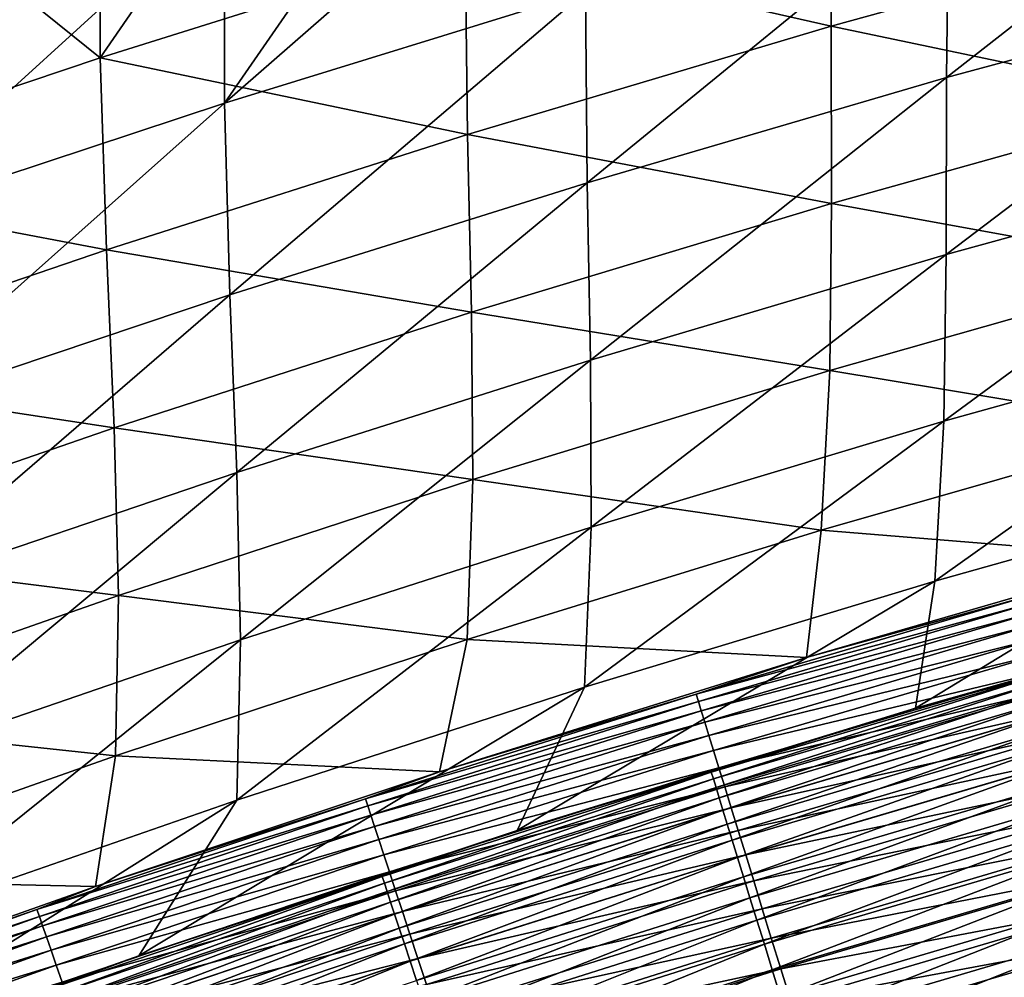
# Model space of a CAD drawing. Header units: metres. Extents: x 0 to 1400, y -1400 to 0.
# Tile 171 of 256: x 665 to 702, y -153 to -117. Entities that reach past the tile are written whole.
import ezdxf

# ---------------------------------------------------------------- set-up
doc = ezdxf.new("R2010")
doc.units = ezdxf.units.M

msp = doc.modelspace()

# ---------------------------------------------------------------- linework, layer by layer
at = {"layer": 'None'}
for points in [[(672.412109, -120.093338, -199.92717), (685.962708, -115.901459, -199.92215), (686.139648, -108.093124, -143.992752)], [(679.274353, -110.146645, -143.994873), (672.412109, -120.093338, -199.92717), (686.139648, -108.093124, -143.992752)], [(667.721436, -110.552925, -144.423386), (674.642639, -108.370857, -144.421127), (667.740723, -118.389313, -200.324982)], [(667.740723, -118.389313, -200.324982), (674.642639, -108.370857, -144.421127), (681.442139, -114.076035, -200.319138)], [(699.504089, -119.130409, -255.882019), (713.297241, -108.328743, -199.909821), (699.592224, -111.977982, -199.916351)], [(699.504089, -119.130409, -255.882019), (713.064453, -115.459602, -255.874954), (713.297241, -108.328743, -199.909821)], [(681.442139, -114.076035, -200.319138), (695.231873, -110.037582, -200.312561), (695.173035, -117.200386, -256.255188)], [(695.173035, -117.200386, -256.255188), (695.231873, -110.037582, -200.312561), (708.901794, -113.419655, -256.247345)], [(672.412109, -120.093338, -199.92717), (679.274353, -110.146645, -143.994873), (672.428589, -112.267426, -143.996841)], [(660.822388, -112.803253, -144.425491), (667.721436, -110.552925, -144.423386), (667.740723, -118.389313, -200.324982)], [(658.94397, -124.547867, -199.931366), (672.412109, -120.093338, -199.92717), (672.428589, -112.267426, -143.996841)], [(672.428589, -112.267426, -143.996841), (665.602966, -114.454788, -143.998642), (658.94397, -124.547867, -199.931366)], [(686.02063, -123.073082, -255.88829), (699.592224, -111.977982, -199.916351), (685.962708, -115.901459, -199.92215)], [(686.02063, -123.073082, -255.88829), (699.504089, -119.130409, -255.882019), (699.592224, -111.977982, -199.916351)], [(654.130005, -122.971596, -200.330048), (660.822388, -112.803253, -144.425491), (667.740723, -118.389313, -200.324982)], [(708.901794, -113.419655, -256.247345), (708.789001, -120.051674, -312.209778), (695.173035, -117.200386, -256.255188)], [(667.740723, -118.389313, -200.324982), (681.442139, -114.076035, -200.319138), (681.531616, -121.259193, -256.262299)], [(681.531616, -121.259193, -256.262299), (681.442139, -114.076035, -200.319138), (695.173035, -117.200386, -256.255188)], [(658.94397, -124.547867, -199.931366), (665.602966, -114.454788, -143.998642), (658.797729, -116.708054, -144.00029)], [(699.497253, -125.772644, -311.863525), (713.064453, -115.459602, -255.874954), (699.504089, -119.130409, -255.882019)], [(699.497253, -125.772644, -311.863525), (712.927124, -122.082855, -311.856598), (713.064453, -115.459602, -255.874954)], [(672.617798, -127.281509, -255.893723), (685.962708, -115.901459, -199.92215), (672.412109, -120.093338, -199.92717)], [(672.617798, -127.281509, -255.893723), (686.02063, -123.073082, -255.88829), (685.962708, -115.901459, -199.92215)], [(695.173035, -117.200386, -256.255188), (695.193054, -123.852783, -312.217407), (681.531616, -121.259193, -256.262299)], [(708.789001, -120.051674, -312.209778), (695.193054, -123.852783, -312.217407), (695.173035, -117.200386, -256.255188)], [(654.130005, -122.971596, -200.330048), (667.740723, -118.389313, -200.324982), (667.980042, -125.589882, -256.268616)], [(667.980042, -125.589882, -256.268616), (667.740723, -118.389313, -200.324982), (681.531616, -121.259193, -256.262299)], [(686.145691, -129.732239, -311.86972), (699.504089, -119.130409, -255.882019), (686.02063, -123.073082, -255.88829)], [(686.145691, -129.732239, -311.86972), (699.497253, -125.772644, -311.863525), (699.504089, -119.130409, -255.882019)], [(708.789001, -120.051674, -312.209778), (708.605042, -126.300072, -368.163879), (695.193054, -123.852783, -312.217407)], [(659.299194, -131.749664, -255.898285), (672.412109, -120.093338, -199.92717), (658.94397, -124.547867, -199.931366)], [(659.299194, -131.749664, -255.898285), (672.617798, -127.281509, -255.893723), (672.412109, -120.093338, -199.92717)], [(681.531616, -121.259193, -256.262299), (681.685608, -127.929726, -312.224335), (667.980042, -125.589882, -256.268616)], [(695.193054, -123.852783, -312.217407), (681.685608, -127.929726, -312.224335), (681.531616, -121.259193, -256.262299)], [(699.405884, -132.030396, -367.84259), (712.927124, -122.082855, -311.856598), (699.497253, -125.772644, -311.863525)], [(699.405884, -132.030396, -367.84259), (712.721436, -128.324249, -367.836456), (712.927124, -122.082855, -311.856598)], [(654.520752, -130.186279, -256.274078), (654.130005, -122.971596, -200.330048), (667.980042, -125.589882, -256.268616)], [(672.876221, -133.955276, -311.875122), (686.02063, -123.073082, -255.88829), (672.617798, -127.281509, -255.893723)], [(672.876221, -133.955276, -311.875122), (686.145691, -129.732239, -311.86972), (686.02063, -123.073082, -255.88829)], [(695.193054, -123.852783, -312.217407), (695.125549, -130.118622, -368.170135), (681.685608, -127.929726, -312.224335)], [(708.605042, -126.300072, -368.163879), (695.125549, -130.118622, -368.170135), (695.193054, -123.852783, -312.217407)], [(667.980042, -125.589882, -256.268616), (668.269287, -132.275955, -312.23053), (654.520752, -130.186279, -256.274078)], [(681.685608, -127.929726, -312.224335), (668.269287, -132.275955, -312.23053), (667.980042, -125.589882, -256.268616)], [(686.169983, -136.004166, -367.848114), (699.497253, -125.772644, -311.863525), (686.145691, -129.732239, -311.86972)], [(686.169983, -136.004166, -367.848114), (699.405884, -132.030396, -367.84259), (699.497253, -125.772644, -311.863525)], [(695.125549, -130.118622, -368.170135), (708.605042, -126.300072, -368.163879), (708.18573, -132.2901, -424.089722)], [(659.692566, -138.435471, -311.879669), (672.617798, -127.281509, -255.893723), (659.299194, -131.749664, -255.898285)], [(659.692566, -138.435471, -311.879669), (672.876221, -133.955276, -311.875122), (672.617798, -127.281509, -255.893723)], [(681.685608, -127.929726, -312.224335), (681.735779, -134.210663, -368.175812), (668.269287, -132.275955, -312.23053)], [(695.125549, -130.118622, -368.170135), (681.735779, -134.210663, -368.175812), (681.685608, -127.929726, -312.224335)], [(699.06427, -138.029739, -423.80423), (712.721436, -128.324249, -367.836456), (699.405884, -132.030396, -367.84259)], [(699.06427, -138.029739, -423.80423), (712.284058, -134.309921, -423.7995), (712.721436, -128.324249, -367.836456)], [(673.017883, -140.238968, -367.852997), (686.145691, -129.732239, -311.86972), (672.876221, -133.955276, -311.875122)], [(673.017883, -140.238968, -367.852997), (686.169983, -136.004166, -367.848114), (686.145691, -129.732239, -311.86972)], [(668.269287, -132.275955, -312.23053), (654.946655, -136.884949, -312.235901), (654.520752, -130.186279, -256.274078)], [(681.735779, -134.210663, -368.175812), (695.125549, -130.118622, -368.170135), (694.804077, -136.122818, -424.093384)], [(694.804077, -136.122818, -424.093384), (695.125549, -130.118622, -368.170135), (708.18573, -132.2901, -424.089722)], [(685.926025, -142.014465, -423.808594), (699.405884, -132.030396, -367.84259), (686.169983, -136.004166, -367.848114)], [(685.926025, -142.014465, -423.808594), (699.06427, -138.029739, -423.80423), (699.405884, -132.030396, -367.84259)], [(668.269287, -132.275955, -312.23053), (668.438538, -138.569336, -368.180847), (654.946655, -136.884949, -312.235901)], [(681.735779, -134.210663, -368.175812), (668.438538, -138.569336, -368.180847), (668.269287, -132.275955, -312.23053)], [(694.804077, -136.122818, -424.093384), (708.18573, -132.2901, -424.089722), (707.276672, -137.135193, -469.108734)], [(659.953369, -144.728302, -367.857208), (672.876221, -133.955276, -311.875122), (659.692566, -138.435471, -311.879669)], [(659.953369, -144.728302, -367.857208), (673.017883, -140.238968, -367.852997), (672.876221, -133.955276, -311.875122)], [(668.438538, -138.569336, -368.180847), (681.735779, -134.210663, -368.175812), (681.513916, -140.22612, -424.096588)], [(681.513916, -140.22612, -424.096588), (681.735779, -134.210663, -368.175812), (694.804077, -136.122818, -424.093384)], [(698.343567, -142.799652, -468.811859), (712.284058, -134.309921, -423.7995), (699.06427, -138.029739, -423.80423)], [(698.343567, -142.799652, -468.811859), (711.194092, -139.152939, -468.825195), (712.284058, -134.309921, -423.7995)], [(672.873596, -146.257309, -423.812592), (686.169983, -136.004166, -367.848114), (673.017883, -140.238968, -367.852997)], [(672.873596, -146.257309, -423.812592), (685.926025, -142.014465, -423.808594), (686.169983, -136.004166, -367.848114)], [(681.513916, -140.22612, -424.096588), (694.804077, -136.122818, -424.093384), (694.245667, -140.902023, -469.093781)], [(694.245667, -140.902023, -469.093781), (694.804077, -136.122818, -424.093384), (707.276672, -137.135193, -469.108734)], [(668.438538, -138.569336, -368.180847), (655.236755, -143.18779, -368.185211), (654.946655, -136.884949, -312.235901)], [(707.276672, -137.135193, -469.108734), (702.60498, -138.581085, -470.825012), (694.245667, -140.902023, -469.093781)], [(683.393066, -147.388458, -468.794922), (699.06427, -138.029739, -423.80423), (685.926025, -142.014465, -423.808594)], [(683.393066, -147.388458, -468.794922), (698.343567, -142.799652, -468.811859), (699.06427, -138.029739, -423.80423)], [(655.236755, -143.18779, -368.185211), (668.438538, -138.569336, -368.180847), (668.318237, -144.592911, -424.099335)], [(668.318237, -144.592911, -424.099335), (668.438538, -138.569336, -368.180847), (681.513916, -140.22612, -424.096588)], [(702.60498, -138.581085, -470.825012), (690.111023, -142.271545, -470.810486), (694.245667, -140.902023, -469.093781)], [(690.111023, -142.271545, -470.810486), (702.60498, -138.581085, -470.825012), (702.684082, -138.857132, -472.549347)], [(690.19519, -142.545471, -472.53537), (690.111023, -142.271545, -470.810486), (702.684082, -138.857132, -472.549347)], [(702.684082, -138.857132, -472.549347), (702.785156, -139.209641, -474.261536), (690.19519, -142.545471, -472.53537)], [(702.785156, -139.209641, -474.261536), (690.302856, -142.895477, -474.248169), (690.19519, -142.545471, -472.53537)], [(690.302856, -142.895477, -474.248169), (702.785156, -139.209641, -474.261536), (702.907898, -139.637573, -475.957367)], [(711.194092, -139.152939, -468.825195), (698.343567, -142.799652, -468.811859), (703.107605, -141.526199, -470.401855)], [(690.433655, -143.320526, -475.944611), (690.302856, -142.895477, -474.248169), (702.907898, -139.637573, -475.957367)], [(702.907898, -139.637573, -475.957367), (703.052002, -140.139908, -477.632568), (690.433655, -143.320526, -475.944611)], [(659.911011, -150.751572, -423.816162), (673.017883, -140.238968, -367.852997), (659.953369, -144.728302, -367.857208)], [(659.911011, -150.751572, -423.816162), (672.873596, -146.257309, -423.812592), (673.017883, -140.238968, -367.852997)], [(668.318237, -144.592911, -424.099335), (681.513916, -140.22612, -424.096588), (680.473755, -145.189056, -469.07666)], [(680.473755, -145.189056, -469.07666), (681.513916, -140.22612, -424.096588), (694.245667, -140.902023, -469.093781)], [(703.052002, -140.139908, -477.632568), (690.587219, -143.81958, -477.620422), (690.433655, -143.320526, -475.944611)], [(690.587219, -143.81958, -477.620422), (703.052002, -140.139908, -477.632568), (703.217163, -140.715561, -479.282837)], [(690.763245, -144.391602, -479.271332), (690.587219, -143.81958, -477.620422), (703.217163, -140.715561, -479.282837)], [(703.217163, -140.715561, -479.282837), (703.403137, -141.363525, -480.9039), (690.763245, -144.391602, -479.271332)], [(694.245667, -140.902023, -469.093781), (690.111023, -142.271545, -470.810486), (680.473755, -145.189056, -469.07666)], [(703.403137, -141.363525, -480.9039), (690.961487, -145.035553, -480.893066), (690.763245, -144.391602, -479.271332)], [(690.961487, -145.035553, -480.893066), (703.403137, -141.363525, -480.9039), (703.609558, -142.082748, -482.491547)], [(698.343567, -142.799652, -468.811859), (690.678284, -145.204163, -470.388458), (703.107605, -141.526199, -470.401855)], [(703.107605, -141.526199, -470.401855), (690.678284, -145.204163, -470.388458), (690.75592, -145.45639, -471.977234)], [(703.107605, -141.526199, -470.401855), (690.75592, -145.45639, -471.977234), (703.180603, -141.78038, -471.990112)], [(703.180603, -141.78038, -471.990112), (690.75592, -145.45639, -471.977234), (690.855225, -145.778702, -473.554901)], [(690.855225, -145.778702, -473.554901), (703.273804, -142.104996, -473.5672), (703.180603, -141.78038, -471.990112)], [(669.191589, -152.092209, -468.777527), (685.926025, -142.014465, -423.808594), (672.873596, -146.257309, -423.812592)], [(669.191589, -152.092209, -468.777527), (683.393066, -147.388458, -468.794922), (685.926025, -142.014465, -423.808594)], [(703.273804, -142.104996, -473.5672), (690.855225, -145.778702, -473.554901), (690.97583, -146.170105, -475.117462)], [(691.18158, -145.750412, -482.481323), (690.961487, -145.035553, -480.893066), (703.609558, -142.082748, -482.491547)], [(703.387085, -142.499069, -475.129242), (703.273804, -142.104996, -473.5672), (690.97583, -146.170105, -475.117462)], [(703.609558, -142.082748, -482.491547), (703.83606, -142.871994, -484.041687), (691.18158, -145.750412, -482.481323)], [(690.111023, -142.271545, -470.810486), (677.69928, -146.197784, -470.795044), (680.473755, -145.189056, -469.07666)], [(677.69928, -146.197784, -470.795044), (690.111023, -142.271545, -470.810486), (690.19519, -142.545471, -472.53537)], [(677.788452, -146.469498, -472.520538), (677.69928, -146.197784, -470.795044), (690.19519, -142.545471, -472.53537)], [(690.19519, -142.545471, -472.53537), (690.302856, -142.895477, -474.248169), (677.788452, -146.469498, -472.520538)], [(690.97583, -146.170105, -475.117462), (691.117493, -146.629669, -476.661041), (703.387085, -142.499069, -475.129242)], [(691.117493, -146.629669, -476.661041), (703.52002, -142.961655, -476.672241), (703.387085, -142.499069, -475.129242)], [(690.302856, -142.895477, -474.248169), (677.902466, -146.816879, -474.233948), (677.788452, -146.469498, -472.520538)], [(677.902466, -146.816879, -474.233948), (690.302856, -142.895477, -474.248169), (690.433655, -143.320526, -475.944611)], [(698.343567, -142.799652, -468.811859), (683.393066, -147.388458, -468.794922), (690.678284, -145.204163, -470.388458)], [(703.52002, -142.961655, -476.672241), (691.117493, -146.629669, -476.661041), (691.279907, -147.156448, -478.181671)], [(703.83606, -142.871994, -484.041687), (691.423157, -146.534958, -484.032135), (691.18158, -145.750412, -482.481323)], [(703.672424, -143.491791, -478.192291), (703.52002, -142.961655, -476.672241), (691.279907, -147.156448, -478.181671)], [(691.423157, -146.534958, -484.032135), (703.83606, -142.871994, -484.041687), (704.082153, -143.729263, -485.5513)], [(655.220093, -149.21608, -424.101593), (655.236755, -143.18779, -368.185211), (668.318237, -144.592911, -424.099335)], [(678.041016, -147.238892, -475.93103), (677.902466, -146.816879, -474.233948), (690.433655, -143.320526, -475.944611)], [(690.433655, -143.320526, -475.944611), (690.587219, -143.81958, -477.620422), (678.041016, -147.238892, -475.93103)], [(703.672424, -143.491791, -478.192291), (691.279907, -147.156448, -478.181671), (691.462769, -147.749481, -479.675415)], [(703.843933, -144.088501, -479.685455), (703.672424, -143.491791, -478.192291), (691.462769, -147.749481, -479.675415)], [(690.587219, -143.81958, -477.620422), (678.203796, -147.734528, -477.607513), (678.041016, -147.238892, -475.93103)], [(678.203796, -147.734528, -477.607513), (690.587219, -143.81958, -477.620422), (690.763245, -144.391602, -479.271332)], [(691.423157, -146.534958, -484.032135), (704.082153, -143.729263, -485.5513), (691.685547, -147.387177, -485.542389)], [(703.843933, -144.088501, -479.685455), (691.462769, -147.749481, -479.675415), (691.665771, -148.407806, -481.138397)], [(703.843933, -144.088501, -479.685455), (691.665771, -148.407806, -481.138397), (704.034363, -144.750854, -481.147797)], [(691.685547, -147.387177, -485.542389), (704.082153, -143.729263, -485.5513), (704.347107, -144.652344, -487.017578)], [(678.390503, -148.302734, -479.259094), (678.203796, -147.734528, -477.607513), (690.763245, -144.391602, -479.271332)], [(690.763245, -144.391602, -479.271332), (690.961487, -145.035553, -480.893066), (678.390503, -148.302734, -479.259094)], [(655.220093, -149.21608, -424.101593), (668.318237, -144.592911, -424.099335), (667.574829, -149.4897, -469.059479)], [(667.574829, -149.4897, -469.059479), (668.318237, -144.592911, -424.099335), (680.473755, -145.189056, -469.07666)], [(704.034363, -144.750854, -481.147797), (691.665771, -148.407806, -481.138397), (691.888611, -149.13031, -482.566803)], [(704.347107, -144.652344, -487.017578), (691.96814, -148.304871, -487.009308), (691.685547, -147.387177, -485.542389)], [(704.034363, -144.750854, -481.147797), (691.888611, -149.13031, -482.566803), (704.243408, -145.477707, -482.575623)], [(704.630371, -145.639023, -488.437683), (691.96814, -148.304871, -487.009308), (704.347107, -144.652344, -487.017578)], [(680.473755, -145.189056, -469.07666), (677.69928, -146.197784, -470.795044), (667.574829, -149.4897, -469.059479)], [(690.961487, -145.035553, -480.893066), (678.600647, -148.942505, -480.8815), (678.390503, -148.302734, -479.259094)], [(678.600647, -148.942505, -480.8815), (690.961487, -145.035553, -480.893066), (691.18158, -145.750412, -482.481323)], [(683.393066, -147.388458, -468.794922), (678.330383, -149.116562, -470.374237), (690.678284, -145.204163, -470.388458)], [(690.678284, -145.204163, -470.388458), (678.330383, -149.116562, -470.374237), (678.412598, -149.36676, -471.963562)], [(690.678284, -145.204163, -470.388458), (678.412598, -149.36676, -471.963562), (690.75592, -145.45639, -471.977234)], [(690.75592, -145.45639, -471.977234), (678.412598, -149.36676, -471.963562), (678.517761, -149.68663, -473.541779)], [(690.75592, -145.45639, -471.977234), (678.517761, -149.68663, -473.541779), (690.855225, -145.778702, -473.554901)], [(704.243408, -145.477707, -482.575623), (691.888611, -149.13031, -482.566803), (692.130676, -149.915131, -483.957916)], [(704.243408, -145.477707, -482.575623), (692.130676, -149.915131, -483.957916), (704.470459, -146.267181, -483.966125)], [(690.855225, -145.778702, -473.554901), (678.517761, -149.68663, -473.541779), (678.645569, -150.075256, -475.10495)], [(678.834045, -149.652817, -482.470459), (678.600647, -148.942505, -480.8815), (691.18158, -145.750412, -482.481323)], [(690.97583, -146.170105, -475.117462), (690.855225, -145.778702, -473.554901), (678.645569, -150.075256, -475.10495)], [(691.18158, -145.750412, -482.481323), (691.423157, -146.534958, -484.032135), (678.834045, -149.652817, -482.470459)], [(691.96814, -148.304871, -487.009308), (704.630371, -145.639023, -488.437683), (692.270264, -149.285843, -488.430084)], [(692.270264, -149.285843, -488.430084), (704.630371, -145.639023, -488.437683), (704.931274, -146.687088, -489.808868)], [(656.324402, -156.644699, -468.760834), (672.873596, -146.257309, -423.812592), (659.911011, -150.751572, -423.816162)], [(656.324402, -156.644699, -468.760834), (669.191589, -152.092209, -468.777527), (672.873596, -146.257309, -423.812592)], [(677.69928, -146.197784, -470.795044), (665.371826, -150.354645, -470.778778), (667.574829, -149.4897, -469.059479)], [(665.371826, -150.354645, -470.778778), (677.69928, -146.197784, -470.795044), (677.788452, -146.469498, -472.520538)], [(678.645569, -150.075256, -475.10495), (678.795654, -150.531677, -476.649109), (690.97583, -146.170105, -475.117462)], [(678.795654, -150.531677, -476.649109), (691.117493, -146.629669, -476.661041), (690.97583, -146.170105, -475.117462)], [(704.470459, -146.267181, -483.966125), (692.130676, -149.915131, -483.957916), (692.391357, -150.760269, -485.309082)], [(704.470459, -146.267181, -483.966125), (692.391357, -150.760269, -485.309082), (704.714905, -147.117279, -485.316711)], [(665.465759, -150.624039, -472.504913), (665.371826, -150.354645, -470.778778), (677.788452, -146.469498, -472.520538)], [(677.788452, -146.469498, -472.520538), (677.902466, -146.816879, -474.233948), (665.465759, -150.624039, -472.504913)], [(691.117493, -146.629669, -476.661041), (678.795654, -150.531677, -476.649109), (678.967834, -151.054932, -478.17038)], [(678.834045, -149.652817, -482.470459), (691.423157, -146.534958, -484.032135), (679.090271, -150.432434, -484.021973)], [(691.279907, -147.156448, -478.181671), (691.117493, -146.629669, -476.661041), (678.967834, -151.054932, -478.17038)], [(679.090271, -150.432434, -484.021973), (691.423157, -146.534958, -484.032135), (691.685547, -147.387177, -485.542389)], [(677.902466, -146.816879, -474.233948), (665.585938, -150.968689, -474.218994), (665.465759, -150.624039, -472.504913)], [(665.585938, -150.968689, -474.218994), (677.902466, -146.816879, -474.233948), (678.041016, -147.238892, -475.93103)], [(704.931274, -146.687088, -489.808868), (692.591187, -150.327911, -489.80188), (692.270264, -149.285843, -488.430084)], [(705.249207, -147.794342, -491.128265), (692.591187, -150.327911, -489.80188), (704.931274, -146.687088, -489.808868)], [(665.732117, -151.387558, -475.916748), (665.585938, -150.968689, -474.218994), (678.041016, -147.238892, -475.93103)], [(678.041016, -147.238892, -475.93103), (678.203796, -147.734528, -477.607513), (665.732117, -151.387558, -475.916748)], [(683.393066, -147.388458, -468.794922), (669.191589, -152.092209, -468.777527), (678.330383, -149.116562, -470.374237)], [(691.279907, -147.156448, -478.181671), (678.967834, -151.054932, -478.17038), (679.161682, -151.644119, -479.664764)], [(691.685547, -147.387177, -485.542389), (679.368591, -151.279373, -485.532928), (679.090271, -150.432434, -484.021973)], [(691.462769, -147.749481, -479.675415), (691.279907, -147.156448, -478.181671), (679.161682, -151.644119, -479.664764)], [(691.96814, -148.304871, -487.009308), (679.368591, -151.279373, -485.532928), (691.685547, -147.387177, -485.542389)], [(692.391357, -150.760269, -485.309082), (692.670044, -151.663696, -486.617737), (704.714905, -147.117279, -485.316711)], [(692.670044, -151.663696, -486.617737), (704.976257, -148.025955, -486.624756), (704.714905, -147.117279, -485.316711)], [(678.203796, -147.734528, -477.607513), (665.90387, -151.879639, -477.593903), (665.732117, -151.387558, -475.916748)], [(665.90387, -151.879639, -477.593903), (678.203796, -147.734528, -477.607513), (678.390503, -148.302734, -479.259094)], [(691.462769, -147.749481, -479.675415), (679.161682, -151.644119, -479.664764), (679.376953, -152.298248, -481.128357)], [(691.462769, -147.749481, -479.675415), (679.376953, -152.298248, -481.128357), (691.665771, -148.407806, -481.138397)], [(705.249207, -147.794342, -491.128265), (692.930298, -151.428879, -491.121887), (692.591187, -150.327911, -489.80188)], [(692.670044, -151.663696, -486.617737), (692.966064, -152.623383, -487.881287), (704.976257, -148.025955, -486.624756)], [(705.583435, -148.958588, -492.393066), (692.930298, -151.428879, -491.121887), (705.249207, -147.794342, -491.128265)], [(704.976257, -148.025955, -486.624756), (692.966064, -152.623383, -487.881287), (705.253845, -148.991165, -487.887726)], [(666.10083, -152.443893, -479.246185), (665.90387, -151.879639, -477.593903), (678.390503, -148.302734, -479.259094)], [(678.390503, -148.302734, -479.259094), (678.600647, -148.942505, -480.8815), (666.10083, -152.443893, -479.246185)], [(679.368591, -151.279373, -485.532928), (691.96814, -148.304871, -487.009308), (679.668396, -152.191452, -487.000519)], [(691.665771, -148.407806, -481.138397), (679.376953, -152.298248, -481.128357), (679.61322, -153.016205, -482.557434)], [(691.665771, -148.407806, -481.138397), (679.61322, -153.016205, -482.557434), (691.888611, -149.13031, -482.566803)], [(679.668396, -152.191452, -487.000519), (691.96814, -148.304871, -487.009308), (692.270264, -149.285843, -488.430084)], [(654.642273, -154.079224, -469.04126), (655.220093, -149.21608, -424.101593), (667.574829, -149.4897, -469.059479)], [(669.191589, -152.092209, -468.777527), (666.065979, -153.258286, -470.359253), (678.330383, -149.116562, -470.374237)], [(678.330383, -149.116562, -470.374237), (666.065979, -153.258286, -470.359253), (666.152588, -153.506348, -471.949158)], [(678.600647, -148.942505, -480.8815), (666.322632, -153.079315, -480.869324), (666.10083, -152.443893, -479.246185)], [(678.330383, -149.116562, -470.374237), (666.152588, -153.506348, -471.949158), (678.412598, -149.36676, -471.963562)], [(666.322632, -153.079315, -480.869324), (678.600647, -148.942505, -480.8815), (678.834045, -149.652817, -482.470459)], [(691.888611, -149.13031, -482.566803), (679.61322, -153.016205, -482.557434), (679.869934, -153.796173, -483.949188)], [(691.888611, -149.13031, -482.566803), (679.869934, -153.796173, -483.949188), (692.130676, -149.915131, -483.957916)], [(705.583435, -148.958588, -492.393066), (693.286865, -152.586533, -492.387329), (692.930298, -151.428879, -491.121887)], [(705.253845, -148.991165, -487.887726), (692.966064, -152.623383, -487.881287), (693.27887, -153.637314, -489.097137)], [(705.253845, -148.991165, -487.887726), (693.27887, -153.637314, -489.097137), (705.54718, -150.010895, -489.103027)], [(705.933472, -150.177597, -493.600494), (693.286865, -152.586533, -492.387329), (705.583435, -148.958588, -492.393066)], [(667.574829, -149.4897, -469.059479), (665.371826, -150.354645, -470.778778), (654.642273, -154.079224, -469.04126)], [(678.412598, -149.36676, -471.963562), (666.152588, -153.506348, -471.949158), (666.263428, -153.823715, -473.527985)], [(678.412598, -149.36676, -471.963562), (666.263428, -153.823715, -473.527985), (678.517761, -149.68663, -473.541779)], [(692.270264, -149.285843, -488.430084), (679.988831, -153.166489, -488.421967), (679.668396, -152.191452, -487.000519)], [(692.591187, -150.327911, -489.80188), (679.988831, -153.166489, -488.421967), (692.270264, -149.285843, -488.430084)], [(678.517761, -149.68663, -473.541779), (666.263428, -153.823715, -473.527985), (666.398193, -154.209427, -475.091766)], [(666.322632, -153.079315, -480.869324), (678.834045, -149.652817, -482.470459), (666.569031, -153.784897, -482.459045)], [(678.517761, -149.68663, -473.541779), (666.398193, -154.209427, -475.091766), (678.645569, -150.075256, -475.10495)], [(666.569031, -153.784897, -482.459045), (678.834045, -149.652817, -482.470459), (679.090271, -150.432434, -484.021973)], [(692.130676, -149.915131, -483.957916), (679.869934, -153.796173, -483.949188), (680.146423, -154.636139, -485.300995)], [(692.130676, -149.915131, -483.957916), (680.146423, -154.636139, -485.300995), (692.391357, -150.760269, -485.309082)], [(665.371826, -150.354645, -470.778778), (653.130615, -154.736969, -470.761871), (654.642273, -154.079224, -469.04126)], [(653.130615, -154.736969, -470.761871), (665.371826, -150.354645, -470.778778), (665.465759, -150.624039, -472.504913)], [(678.645569, -150.075256, -475.10495), (666.398193, -154.209427, -475.091766), (666.55658, -154.662567, -476.636597)], [(666.55658, -154.662567, -476.636597), (678.795654, -150.531677, -476.649109), (678.645569, -150.075256, -475.10495)], [(692.591187, -150.327911, -489.80188), (680.329346, -154.202301, -489.794434), (679.988831, -153.166489, -488.421967)], [(692.930298, -151.428879, -491.121887), (680.329346, -154.202301, -489.794434), (692.591187, -150.327911, -489.80188)], [(705.54718, -150.010895, -489.103027), (693.27887, -153.637314, -489.097137), (693.607788, -154.703445, -490.262726)], [(705.933472, -150.177597, -493.600494), (693.660217, -153.798706, -493.595337), (693.286865, -152.586533, -492.387329)], [(705.54718, -150.010895, -489.103027), (693.607788, -154.703445, -490.262726), (705.855591, -151.083099, -490.268036)], [(706.298523, -151.449066, -494.747864), (693.660217, -153.798706, -493.595337), (705.933472, -150.177597, -493.600494)], [(653.229126, -155.003983, -472.488617), (653.130615, -154.736969, -470.761871), (665.465759, -150.624039, -472.504913)], [(665.465759, -150.624039, -472.504913), (665.585938, -150.968689, -474.218994), (653.229126, -155.003983, -472.488617)], [(678.795654, -150.531677, -476.649109), (666.55658, -154.662567, -476.636597), (666.738159, -155.182205, -478.158508)], [(679.090271, -150.432434, -484.021973), (666.839478, -154.559387, -484.011261), (666.569031, -153.784897, -482.459045)], [(678.967834, -151.054932, -478.17038), (678.795654, -150.531677, -476.649109), (666.738159, -155.182205, -478.158508)], [(679.368591, -151.279373, -485.532928), (666.839478, -154.559387, -484.011261), (679.090271, -150.432434, -484.021973)], [(665.585938, -150.968689, -474.218994), (653.355347, -155.345795, -474.2034), (653.229126, -155.003983, -472.488617)], [(653.355347, -155.345795, -474.2034), (665.585938, -150.968689, -474.218994), (665.732117, -151.387558, -475.916748)], [(678.967834, -151.054932, -478.17038), (666.738159, -155.182205, -478.158508), (666.942749, -155.767365, -479.653564)], [(679.161682, -151.644119, -479.664764), (678.967834, -151.054932, -478.17038), (666.942749, -155.767365, -479.653564)], [(680.146423, -154.636139, -485.300995), (680.442017, -155.534088, -486.61026), (692.391357, -150.760269, -485.309082)], [(680.442017, -155.534088, -486.61026), (692.670044, -151.663696, -486.617737), (692.391357, -150.760269, -485.309082)], [(705.855591, -151.083099, -490.268036), (693.607788, -154.703445, -490.262726), (693.952209, -155.819794, -491.375427)], [(705.855591, -151.083099, -490.268036), (693.952209, -155.819794, -491.375427), (706.178528, -152.20575, -491.380188)], [(653.50885, -155.761414, -475.901855), (653.355347, -155.345795, -474.2034), (665.732117, -151.387558, -475.916748)], [(665.732117, -151.387558, -475.916748), (665.90387, -151.879639, -477.593903), (653.50885, -155.761414, -475.901855)], [(666.839478, -154.559387, -484.011261), (679.368591, -151.279373, -485.532928), (667.133301, -155.400848, -485.522949)], [(667.133301, -155.400848, -485.522949), (679.368591, -151.279373, -485.532928), (679.668396, -152.191452, -487.000519)], [(692.930298, -151.428879, -491.121887), (680.689087, -155.296692, -491.115112), (680.329346, -154.202301, -489.794434)], [(693.286865, -152.586533, -492.387329), (680.689087, -155.296692, -491.115112), (692.930298, -151.428879, -491.121887)], [(706.298523, -151.449066, -494.747864), (694.049683, -155.063065, -494.743286), (693.660217, -153.798706, -493.595337)], [(706.677856, -152.770187, -495.833038), (694.049683, -155.063065, -494.743286), (706.298523, -151.449066, -494.747864)], [(679.161682, -151.644119, -479.664764), (666.942749, -155.767365, -479.653564), (667.169922, -156.41713, -481.117828)], [(679.161682, -151.644119, -479.664764), (667.169922, -156.41713, -481.117828), (679.376953, -152.298248, -481.128357)], [(680.442017, -155.534088, -486.61026), (680.756042, -156.487991, -487.874451), (692.670044, -151.663696, -486.617737)], [(680.756042, -156.487991, -487.874451), (692.966064, -152.623383, -487.881287), (692.670044, -151.663696, -486.617737)], [(665.90387, -151.879639, -477.593903), (653.689331, -156.249802, -477.579742), (653.50885, -155.761414, -475.901855)], [(653.689331, -156.249802, -477.579742), (665.90387, -151.879639, -477.593903), (666.10083, -152.443893, -479.246185)], [(669.191589, -152.092209, -468.777527), (656.324402, -156.644699, -468.760834), (666.065979, -153.258286, -470.359253)], [(679.668396, -152.191452, -487.000519), (667.449829, -156.307098, -486.991272), (667.133301, -155.400848, -485.522949)], [(679.988831, -153.166489, -488.421967), (667.449829, -156.307098, -486.991272), (679.668396, -152.191452, -487.000519)], [(706.178528, -152.20575, -491.380188), (693.952209, -155.819794, -491.375427), (694.311462, -156.984207, -492.43277)], [(706.178528, -152.20575, -491.380188), (694.311462, -156.984207, -492.43277), (706.51532, -153.376709, -492.437012)], [(653.896301, -156.809982, -479.232788), (653.689331, -156.249802, -477.579742), (666.10083, -152.443893, -479.246185)], [(666.10083, -152.443893, -479.246185), (666.322632, -153.079315, -480.869324), (653.896301, -156.809982, -479.232788)], [(679.376953, -152.298248, -481.128357), (667.169922, -156.41713, -481.117828), (667.419312, -157.130386, -482.547577)], [(679.376953, -152.298248, -481.128357), (667.419312, -157.130386, -482.547577), (679.61322, -153.016205, -482.557434)], [(693.286865, -152.586533, -492.387329), (681.067383, -156.447495, -492.381195), (680.689087, -155.296692, -491.115112)], [(693.660217, -153.798706, -493.595337), (681.067383, -156.447495, -492.381195), (693.286865, -152.586533, -492.387329)], [(680.756042, -156.487991, -487.874451), (681.08783, -157.495865, -489.090912), (692.966064, -152.623383, -487.881287)], [(692.966064, -152.623383, -487.881287), (681.08783, -157.495865, -489.090912), (693.27887, -153.637314, -489.097137)], [(706.677856, -152.770187, -495.833038), (694.454346, -156.376846, -495.828979), (694.049683, -155.063065, -494.743286)], [(707.070679, -154.138092, -496.853973), (694.454346, -156.376846, -495.828979), (706.677856, -152.770187, -495.833038)]]:
    msp.add_3dface(points, dxfattribs=at)

doc.saveas('drawing.dxf')
